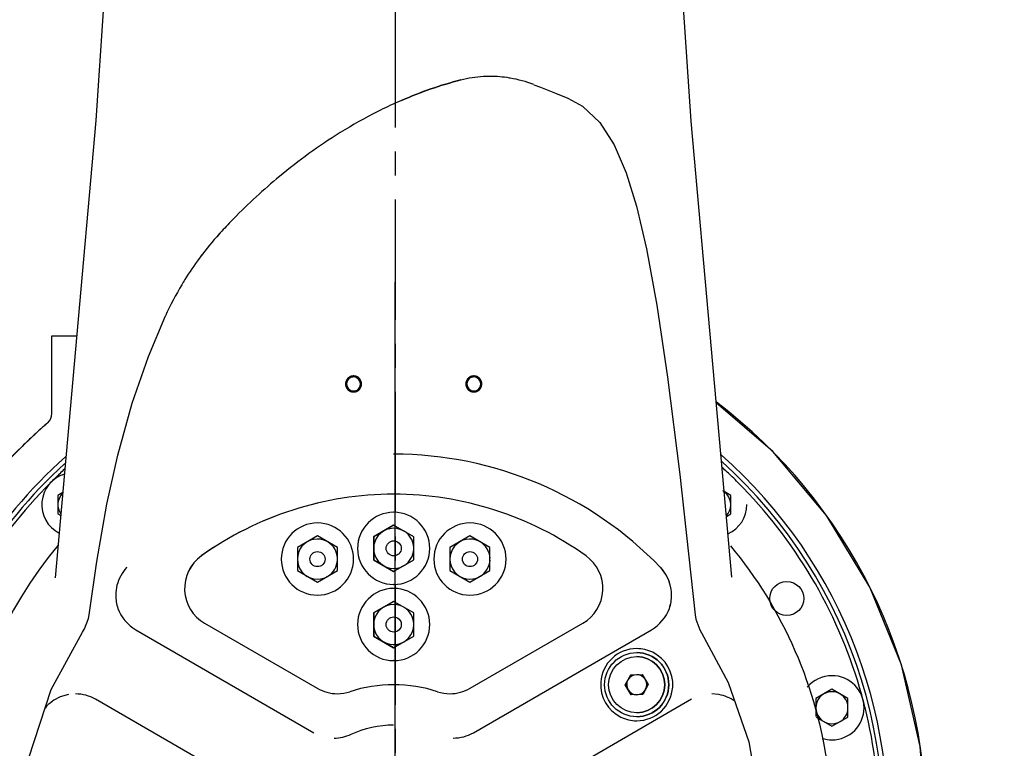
# Model space of a CAD drawing. Header units: millimetres. Extents: x 4086 to 10416, y 123 to 1549.
# Tile 104 of 256: x 7012 to 7074, y 762 to 808. Entities that reach past the tile are written whole.
import ezdxf

# ---------------------------------------------------------------- set-up
doc = ezdxf.new("R2010")
doc.units = ezdxf.units.MM
doc.linetypes.add('CENTER', pattern=[0.6, 0.375, -0.075, 0.075, -0.075])
for name, color, linetype in [('中心线', 7, 'Continuous'), ('外形图', 7, 'Continuous'), ('尺寸标注', 7, 'Continuous')]:
    doc.layers.add(name, color=color, linetype=linetype)
doc.styles.add('思源黑', font='SourceHanSansCN-Normal.ttf')
doc.dimstyles.new('尺寸标注_1_4比例中六', dxfattribs={"dimtxt": 10, "dimasz": 8, "dimexe": 2, "dimexo": 1.5, "dimgap": 1, "dimtad": 1, "dimdec": 1, "dimlfac": 4, "dimdsep": 46, "dimtxsty": '思源黑', "dimcen": 0.09, "dimadec": 0, "dimazin": 0, "dimtp": 0.01, "dimtm": 0.01, "dimtfac": 1, "dimtdec": 1, "dimtofl": 0, "dimtmove": 0, "dimatfit": 3, "dimfxl": 1, "dimtolj": 1, "dimarcsym": 0})

# ---------------------------------------------------------------- blocks, each defined once
blk = doc.blocks.new('*D638')
at = {"layer": 'Defpoints', "color": 0}
for p in [(7256.283, 979.882), (6993.033, 633.257), (6993.033, 567.419)]:
    blk.add_point(p, dxfattribs=at)
at = {"layer": '尺寸标注', "color": 0, "lineweight": -2}
for p, q in [((7256.283, 978.382), (7256.283, 565.419)), ((6993.033, 631.757), (6993.033, 565.419)), ((7248.283, 567.419), (7001.033, 567.419))]:
    blk.add_line(p, q, dxfattribs=at)
at = {"layer": '尺寸标注', "color": 0}
for points in [[(7001.033, 568.752), (7001.033, 566.085), (6993.033, 567.419)], [(7248.283, 566.085), (7248.283, 568.752), (7256.283, 567.419)]]:
    blk.add_solid(points, dxfattribs=at)
at = {"layer": '尺寸标注', "color": 0, "insert": (7124.658, 573.603), "char_height": 10, "attachment_point": 5, "style": '思源黑'}
blk.add_mtext('\\A1;1053', dxfattribs=at)
blk = doc.blocks.new('*D642')
at = {"layer": 'Defpoints', "color": 0}
for p in [(7068.772, 1016.257), (6856.27, 632.507), (6943.654, 632.507)]:
    blk.add_point(p, dxfattribs=at)
at = {"layer": '尺寸标注', "color": 0, "lineweight": -2}
for p, q in [((7067.272, 1016.257), (6854.27, 1016.257)), ((6856.27, 1008.257), (6856.27, 640.507)), ((6942.154, 632.507), (6854.27, 632.507))]:
    blk.add_line(p, q, dxfattribs=at)
at = {"layer": '尺寸标注', "color": 0}
for points in [[(6857.603, 1008.257), (6854.936, 1008.257), (6856.27, 1016.257)], [(6854.936, 640.507), (6857.603, 640.507), (6856.27, 632.507)]]:
    blk.add_solid(points, dxfattribs=at)
at = {"layer": '尺寸标注', "color": 0, "insert": (6850.085, 824.382), "char_height": 10, "attachment_point": 5, "rotation": 90, "style": '思源黑'}
blk.add_mtext('\\A1;1535', dxfattribs=at)

msp = doc.modelspace()

# ---------------------------------------------------------------- linework, layer by layer
at = {"layer": '中心线', "linetype": 'CENTER', "ltscale": 20}
msp.add_line((7035.501, 952.507), (7035.562, 757.501), dxfattribs=at)
at = {"layer": '外形图', "color": 7, "linetype": 'Continuous'}
for p, q in [((7039.653, 803.96), (7039.652, 803.96)), ((7016.892, 801.445), (7014.356, 772.911)), ((7024.741, 794.53), (7024.742, 794.53)), ((7021.235, 789.253), (7021.235, 789.253)), ((7014.158, 783.159), (7014.158, 788.007)), ((7014.159, 788.007), (7015.698, 788.007)), ((7013.898, 782.591), (7013.898, 782.591)), ((7012.293, 781.112), (7008.564, 777.341)), ((7012.293, 781.112), (7012.256, 781.075)), ((7017.579, 777.521), (7018.257, 780.569)), ((7014.829, 778.237), (7014.523, 778.06)), ((7014.523, 778.06), (7014.523, 776.906)), ((7014.523, 778.06), (7014.526, 778.06)), ((7014.829, 778.235), (7014.526, 778.06)), ((7014.526, 778.06), (7014.526, 776.906)), ((7056.475, 778.06), (7056.072, 778.293)), ((7056.475, 776.906), (7056.475, 778.06)), ((7014.523, 776.906), (7014.702, 776.803)), ((7014.523, 776.906), (7014.526, 776.906)), ((7014.526, 776.906), (7014.702, 776.804)), ((7035.467, 777.007), (7035.462, 777.007)), ((7056.21, 776.753), (7056.475, 776.906)), ((7030.712, 776.339), (7030.707, 776.339)), ((7035.462, 776.201), (7034.212, 775.479)), ((7035.463, 776.199), (7034.216, 775.479)), ((7036.712, 775.479), (7035.462, 776.201)), ((7040.221, 776.339), (7040.216, 776.339)), ((7030.707, 775.532), (7029.457, 774.811)), ((7030.708, 775.53), (7029.461, 774.811)), ((7031.957, 774.811), (7030.707, 775.532)), ((7034.212, 775.479), (7034.212, 774.035)), ((7034.212, 775.479), (7034.216, 775.479)), ((7034.216, 775.479), (7034.216, 774.035)), ((7036.712, 774.035), (7036.712, 775.479)), ((7040.216, 775.532), (7038.966, 774.811)), ((7040.217, 775.53), (7038.971, 774.811)), ((7041.466, 774.811), (7040.216, 775.532)), ((7029.457, 774.811), (7029.457, 773.367)), ((7029.457, 774.811), (7029.461, 774.811)), ((7029.461, 774.811), (7029.461, 773.367)), ((7031.957, 773.367), (7031.957, 774.811)), ((7038.966, 774.811), (7038.966, 773.367)), ((7038.966, 774.811), (7038.971, 774.811)), ((7038.971, 774.811), (7038.971, 773.367)), ((7041.466, 773.367), (7041.466, 774.811)), ((7018.813, 773.556), (7018.836, 773.58)), ((7034.212, 774.035), (7035.462, 773.314)), ((7034.212, 774.035), (7034.216, 774.035)), ((7034.216, 774.035), (7035.463, 773.316)), ((7035.462, 773.314), (7036.712, 774.035)), ((7052.089, 773.58), (7052.111, 773.556)), ((7029.457, 773.367), (7030.707, 772.646)), ((7029.457, 773.367), (7029.461, 773.367)), ((7029.461, 773.367), (7030.708, 772.647)), ((7030.707, 772.646), (7031.957, 773.367)), ((7038.966, 773.367), (7040.216, 772.646)), ((7038.966, 773.367), (7038.971, 773.367)), ((7038.971, 773.367), (7040.217, 772.647)), ((7040.216, 772.646), (7041.466, 773.367)), ((7056.549, 772.952), (7056.549, 772.952)), ((7035.467, 772.507), (7035.462, 772.507)), ((7030.712, 771.839), (7030.707, 771.839)), ((7035.467, 772.257), (7035.462, 772.257)), ((7040.221, 771.839), (7040.216, 771.839)), ((7035.462, 771.451), (7034.212, 770.729)), ((7035.463, 771.449), (7034.216, 770.729)), ((7036.712, 770.729), (7035.462, 771.451)), ((7016.472, 770.608), (7016.472, 770.608)), ((7034.212, 770.729), (7034.212, 769.285)), ((7034.212, 770.729), (7034.216, 770.729)), ((7034.216, 770.729), (7034.216, 769.285)), ((7036.712, 769.285), (7036.712, 770.729)), ((7023.675, 770.088), (7030.703, 766.03)), ((7040.226, 766.03), (7047.254, 770.088)), ((7014.106, 765.947), (7016.063, 769.528)), ((7016.064, 769.528), (7016.191, 769.74)), ((7019.383, 769.677), (7030.494, 763.263)), ((7034.212, 769.285), (7035.462, 768.564)), ((7034.212, 769.285), (7034.216, 769.285)), ((7034.216, 769.285), (7035.463, 768.566)), ((7035.462, 768.564), (7036.712, 769.285)), ((7040.431, 763.263), (7051.541, 769.677)), ((7035.467, 767.757), (7035.462, 767.757)), ((7049.894, 766.242), (7050.242, 766.874)), ((7050.243, 766.874), (7049.896, 766.242)), ((7050.242, 766.874), (7050.963, 766.89)), ((7050.963, 766.89), (7051.337, 766.272)), ((7062.791, 766.819), (7062.787, 766.819)), ((7049.894, 766.242), (7049.896, 766.242)), ((7050.268, 765.625), (7049.894, 766.242)), ((7049.896, 766.242), (7050.269, 765.625)), ((7051.337, 766.272), (7050.99, 765.64)), ((7015.185, 765.641), (7014.966, 765.591)), ((7050.99, 765.64), (7050.268, 765.625)), ((7055.74, 765.641), (7055.291, 765.682)), ((7062.786, 765.973), (7061.786, 765.396)), ((7062.787, 765.972), (7061.789, 765.396)), ((7063.786, 765.396), (7062.786, 765.973)), ((7027.994, 758.932), (7016.883, 765.347)), ((7054.041, 765.347), (7042.931, 758.932)), ((7061.786, 765.396), (7061.789, 765.396)), ((7061.786, 765.396), (7061.786, 764.275)), ((7061.789, 765.396), (7061.789, 764.819)), ((7063.786, 764.241), (7063.786, 765.396)), ((7064.853, 764.834), (7064.843, 764.871)), ((7061.798, 764.236), (7062.787, 763.665)), ((7061.798, 764.235), (7062.786, 763.664)), ((7062.786, 763.664), (7063.786, 764.241)), ((7062.791, 762.819), (7062.787, 762.819))]:
    msp.add_line(p, q, dxfattribs=at)
at = {"layer": '外形图', "color": 7}
msp.add_line((7035.562, 723.656), (7035.562, 791.347), dxfattribs=at)
at = {"layer": '外形图', "color": 7, "linetype": 'Continuous'}
for points in [[(7019.185, 941.571), (7020.015, 914.505), (7020.298, 886.388), (7019.918, 858.28), (7018.804, 830.051), (7016.892, 801.445)], [(7056.549, 772.952), (7054.01, 801.388), (7052.088, 830.082), (7050.977, 858.317), (7050.605, 886.39), (7050.901, 914.511)], [(7044.207, 803.666), (7044.609, 803.51), (7045.561, 803.137), (7046.321, 802.83)], [(7046.321, 802.83), (7047.242, 802.331), (7048.313, 801.314), (7049.207, 799.919), (7049.953, 798.181), (7050.597, 796.101), (7051.22, 793.442), (7051.864, 789.92), (7052.532, 785.431), (7053.297, 779.365), (7054.269, 770.606)], [(7018.257, 780.568), (7019.153, 783.8), (7020.171, 786.726), (7021.235, 789.253)], [(7068.658, 757.507), (7068.293, 762.413), (7067.116, 767.497), (7065.154, 772.334), (7062.458, 776.803), (7059.093, 780.792), (7055.578, 783.828)], [(7016.472, 770.607), (7016.952, 773.944), (7017.579, 777.521)], [(7016.191, 769.74), (7016.433, 770.391), (7016.472, 770.608)], [(7054.269, 770.606), (7054.31, 770.349), (7054.549, 769.684), (7054.662, 769.489)], [(7054.662, 769.489), (7056.324, 766.403), (7057.616, 762.69), (7058.267, 758.822), (7058.26, 754.887), (7057.589, 751.013), (7056.446, 747.703)], [(7042.311, 734.973), (7038.39, 734.108), (7033.952, 733.959), (7029.544, 734.662), (7025.341, 736.196), (7021.505, 738.503), (7018.197, 741.482), (7015.541, 745.001), (7013.629, 748.908), (7012.505, 753.062), (7012.193, 757.36), (7012.719, 761.697), (7014.106, 765.947)]]:
    msp.add_lwpolyline(points, dxfattribs=at)
for centre, radius in [((7035.467, 774.757), 0.471), ((7030.712, 774.089), 0.471), ((7040.221, 774.089), 0.471), ((7059.969, 771.632), 1.062), ((7035.467, 770.007), 0.471), ((7050.617, 766.257), 2), ((7050.616, 766.257), 1.75)]:
    msp.add_circle(centre, radius, dxfattribs=at)
for centre, radius, start, end in [((7041.471, 796.666), 7.517, 93.10579, 104.00768), ((7041.472, 796.664), 7.519, 93.11413, 104.0056), ((7041.471, 796.643), 7.541, 90.01324, 93.09319), ((7041.47, 796.676), 7.507, 90.00168, 93.10228), ((7041.469, 796.677), 7.506, 80.69842, 89.99739), ((7041.47, 796.671), 7.512, 80.7133, 89.99827), ((7041.457, 796.609), 7.575, 80.38825, 80.69716), ((7041.463, 796.648), 7.535, 68.72771, 80.37799), ((7047.232, 776.746), 28.288, 113.93066, 116.80276), ((7047.229, 776.749), 28.285, 113.93089, 116.80116), ((7046.77, 777.768), 27.168, 113.47471, 113.91708), ((7046.769, 777.772), 27.164, 113.47652, 113.91671), ((7048.362, 774.546), 30.762, 116.83281, 121.84402), ((7048.36, 774.547), 30.761, 116.83127, 121.84288), ((7049.689, 772.385), 33.299, 121.82279, 125.8677), ((7049.69, 772.385), 33.299, 121.82409, 125.8694), ((7050.778, 770.873), 35.162, 125.86194, 129.63501), ((7050.778, 770.874), 35.161, 125.86349, 129.63613), ((7051.987, 769.431), 37.043, 129.65203, 135.64838), ((7051.979, 769.437), 37.034, 129.65014, 135.64615), ((7052.853, 768.562), 38.27, 135.62258, 137.27023), ((7052.82, 768.595), 38.223, 135.62491, 137.27195), ((7039.423, 780.969), 19.986, 137.27248, 142.61642), ((7039.421, 780.97), 19.985, 137.27136, 142.61343), ((7039.419, 780.974), 19.98, 143.56974, 148.16321), ((7039.415, 780.975), 19.977, 143.56603, 148.15272), ((7039.44, 780.955), 20.009, 142.61464, 143.56374), ((7039.407, 780.982), 19.965, 142.61735, 143.56799), ((7039.396, 780.988), 19.953, 148.16345, 149.2342), ((7039.436, 780.965), 19.999, 149.23676, 155.51902), ((7032.96, 785.007), 0.438, 0.00556, 89.99436), ((7040.46, 785.007), 0.438, 0.00556, 89.99436), ((7032.96, 785.007), 0.438, 180.00556, 269.99436), ((7040.46, 785.007), 0.438, 180.00556, 269.99436), ((7035.533, 757.507), 33.125, 0.00015, 52.74134), ((7035.535, 757.506), 33.127, 130.77861, 134.55387), ((7035.516, 757.526), 33.1, 130.77516, 132.75401), ((7035.51, 757.532), 33.092, 132.75478, 134.55613), ((7152.168, 639.1), 199.329, 134.58039, 136.02252), ((7035.509, 757.507), 30.789, 131.77921, 164.98775), ((7035.462, 757.507), 23.125, 44.0301, 89.9999), ((7035.509, 757.507), 30.789, 352.74163, 48.55872), ((7035.504, 757.507), 30.5, 132.34247, 164.99996), ((7035.482, 757.53), 30.219, 132.82869, 134.3726), ((7035.504, 757.507), 30.5, 285.00437, 47.99484), ((7035.515, 757.52), 30.233, 45.84684, 47.5019), ((7015.524, 777.483), 2, 107.25037, 242.63439), ((7035.502, 757.509), 30.247, 134.37284, 135.95852), ((7035.491, 757.495), 30.267, 44.00676, 45.84684), ((7035.503, 757.507), 30.25, 135.95728, 164.41463), ((7035.503, 757.507), 30.25, 15.57739, 44.0071), ((7015.526, 777.483), 1, 134.61273, 215.30564), ((7035.464, 757.508), 20.624, 89.99945, 125.55694), ((7035.467, 757.507), 20.625, 90.00011, 125.5566), ((7035.465, 757.508), 20.624, 54.44306, 90.00055), ((7055.476, 777.482), 1.002, 53.36585, 58.99238), ((7055.477, 777.483), 1, 2.00469, 53.3624), ((7055.477, 777.483), 1, 316.76548, 357.99481), ((7055.479, 777.483), 2, 294.45469, 0.00002), ((7035.462, 774.757), 2.25, 90.00002, 269.99998), ((7035.467, 774.757), 2.25, 270.00019, 89.99981), ((7030.707, 774.089), 2.25, 90.00002, 269.99998), ((7030.712, 774.089), 2.25, 270.00019, 89.99981), ((7035.466, 774.757), 1.25, 61.36327, 298.63673), ((7040.216, 774.089), 2.25, 90.00002, 269.99998), ((7040.221, 774.089), 2.25, 270.00019, 89.99981), ((7035.466, 774.757), 1.25, 2.7292, 58.63659), ((7035.473, 757.507), 27.25, 140.20263, 270), ((7030.711, 774.089), 1.25, 61.36327, 298.63673), ((7030.711, 774.089), 1.25, 2.7292, 58.63659), ((7040.221, 774.089), 1.25, 61.36327, 298.63673), ((7040.221, 774.089), 1.25, 2.7292, 58.63659), ((7024.925, 772.253), 2.5, 125.55673, 239.99992), ((7024.928, 772.253), 2.5, 125.56919, 239.98747), ((7035.466, 774.757), 1.25, 301.36341, 357.2708), ((7046.004, 772.253), 2.5, 300.00008, 54.44327), ((7030.711, 774.089), 1.25, 301.36341, 357.2708), ((7040.221, 774.089), 1.25, 301.36341, 357.2708), ((7020.646, 771.841), 2.512, 165.61034, 179.96424), ((7050.281, 771.841), 2.51, 0.0253, 10.65702), ((7020.651, 771.845), 2.518, 180.06776, 199.21376), ((7035.462, 770.007), 2.25, 90.00002, 269.99998), ((7035.467, 770.007), 2.25, 270.00019, 89.99981), ((7050.274, 771.845), 2.518, 340.78619, 359.93224), ((7050.276, 771.844), 2.515, 340.78626, 359.95028), ((7035.466, 770.007), 1.25, 61.36327, 298.63673), ((7035.466, 770.007), 1.25, 2.7292, 58.63659), ((7035.466, 770.007), 1.25, 301.36341, 357.2708), ((7050.617, 766.256), 2.251, 90.02208, 176.21953), ((7050.617, 766.257), 1.75, 270.00012, 89.99988), ((7050.618, 766.257), 2, 270.00001, 89.99998), ((7050.616, 766.257), 2.25, 356.251, 63.74893), ((7050.617, 766.257), 0.625, 91.21158, 211.21109), ((7050.617, 766.257), 0.625, 32.81975, 90.03159), ((7062.787, 764.819), 2, 89.99999, 140.16928), ((7062.791, 764.819), 2, 270.00019, 89.99981), ((7035.473, 757.453), 8.805, 90.05781, 108.13366), ((7035.456, 757.453), 8.805, 71.86634, 89.94219), ((7050.616, 766.257), 2.25, 176.251, 243.74893), ((7050.617, 766.257), 0.625, 332.81762, 29.64388), ((7015.636, 763.174), 2.508, 105.48679, 112.54271), ((7031.95, 768.212), 2.517, 270.06311, 288.12991), ((7038.979, 768.212), 2.517, 251.87009, 269.93689), ((7038.981, 768.212), 2.517, 251.87009, 269.93689), ((7050.618, 766.257), 0.625, 211.21984, 270.03217), ((7050.617, 766.256), 2.249, 269.97538, 356.28521), ((7050.617, 766.257), 0.625, 271.21155, 329.60503), ((7062.789, 764.819), 1, 61.00231, 298.99769), ((7062.789, 764.819), 1, 2.00491, 58.99774), ((7035.507, 757.509), 30.246, 14.08921, 15.57643), ((7062.789, 764.819), 1, 301.00226, 357.99509), ((7035.504, 757.507), 30.249, 345.98553, 14.0174), ((7062.788, 764.831), 2.012, 252.51434, 269.94847)]:
    msp.add_arc(centre, radius, start, end, dxfattribs=at)
for points in [[(7039.652, 803.96), (7038.385, 803.644), (7037.145, 803.207), (7035.948, 802.687)], [(7035.948, 802.687), (7037.146, 803.207), (7038.386, 803.643), (7039.653, 803.96)], [(7032.741, 785.386), (7032.615, 785.313), (7032.523, 785.153), (7032.523, 785.007)], [(7032.96, 785.445), (7032.885, 785.445), (7032.807, 785.424), (7032.741, 785.386)], [(7040.241, 785.386), (7040.115, 785.313), (7040.023, 785.153), (7040.023, 785.007)], [(7040.46, 785.445), (7040.385, 785.445), (7040.307, 785.424), (7040.241, 785.386)], [(7032.96, 784.57), (7033.036, 784.57), (7033.114, 784.591), (7033.179, 784.628)], [(7033.179, 784.628), (7033.305, 784.701), (7033.398, 784.861), (7033.398, 785.007)], [(7040.46, 784.57), (7040.536, 784.57), (7040.614, 784.591), (7040.679, 784.628)], [(7040.679, 784.628), (7040.805, 784.701), (7040.898, 784.861), (7040.898, 785.007)], [(7013.898, 782.591), (7014.056, 782.727), (7014.158, 782.95), (7014.158, 783.159)], [(7018.813, 773.556), (7018.529, 773.254), (7018.316, 772.867), (7018.212, 772.465)], [(7052.712, 772.465), (7052.609, 772.867), (7052.396, 773.254), (7052.111, 773.556)], [(7052.748, 772.305), (7052.661, 772.765), (7052.432, 773.215), (7052.111, 773.556)], [(7018.274, 771.017), (7018.465, 770.469), (7018.881, 769.967), (7019.383, 769.677)], [(7051.541, 769.677), (7052.043, 769.967), (7052.46, 770.469), (7052.651, 771.017)], [(7051.611, 768.275), (7051.305, 768.426), (7050.956, 768.507), (7050.616, 768.507)], [(7016.883, 765.347), (7016.51, 765.563), (7016.065, 765.682), (7015.633, 765.682)], [(7030.703, 766.03), (7031.076, 765.814), (7031.521, 765.695), (7031.953, 765.695)], [(7038.976, 765.695), (7039.408, 765.695), (7039.853, 765.814), (7040.226, 766.03)], [(7056.736, 765.222), (7056.442, 765.43), (7056.095, 765.577), (7055.74, 765.641)], [(7014.674, 765.491), (7014.314, 765.341), (7013.981, 765.098), (7013.728, 764.801)], [(7032.806, 763.165), (7033.627, 763.55), (7034.555, 763.757), (7035.462, 763.757)], [(7049.62, 764.239), (7049.926, 764.088), (7050.275, 764.007), (7050.616, 764.007)], [(7031.744, 762.928), (7032.107, 762.928), (7032.478, 763.01), (7032.806, 763.165)], [(7039.181, 762.928), (7039.612, 762.928), (7040.057, 763.047), (7040.431, 763.263)]]:
    msp.add_open_spline(points, degree=3, dxfattribs=at)
for points, knots in [([(7032.96, 785.507), (7032.952, 785.506), (7032.936, 785.505), (7032.916, 785.503), (7032.9, 785.501), (7032.889, 785.5), (7032.881, 785.499), (7032.875, 785.499), (7032.87, 785.498), (7032.867, 785.498), (7032.865, 785.498), (7032.863, 785.498), (7032.862, 785.497), (7032.86, 785.497), (7032.856, 785.496), (7032.851, 785.494), (7032.846, 785.492), (7032.838, 785.49), (7032.828, 785.487), (7032.816, 785.484), (7032.805, 785.48), (7032.795, 785.477), (7032.787, 785.475), (7032.781, 785.473), (7032.776, 785.471), (7032.773, 785.47), (7032.771, 785.47), (7032.77, 785.47), (7032.768, 785.469), (7032.767, 785.468), (7032.763, 785.466), (7032.759, 785.464), (7032.754, 785.461), (7032.746, 785.457), (7032.737, 785.452), (7032.727, 785.447), (7032.716, 785.441), (7032.707, 785.436), (7032.7, 785.432), (7032.694, 785.429), (7032.69, 785.427), (7032.687, 785.425), (7032.685, 785.424), (7032.683, 785.424), (7032.682, 785.423), (7032.681, 785.421), (7032.678, 785.419), (7032.674, 785.416), (7032.669, 785.412), (7032.663, 785.407), (7032.655, 785.4), (7032.645, 785.392), (7032.635, 785.384), (7032.627, 785.378), (7032.621, 785.373), (7032.616, 785.369), (7032.612, 785.365), (7032.609, 785.363), (7032.608, 785.362), (7032.607, 785.361), (7032.606, 785.36), (7032.604, 785.358), (7032.602, 785.355), (7032.599, 785.351), (7032.595, 785.347), (7032.59, 785.34), (7032.583, 785.332), (7032.576, 785.323), (7032.568, 785.314), (7032.561, 785.306), (7032.556, 785.299), (7032.552, 785.295), (7032.549, 785.291), (7032.547, 785.288), (7032.546, 785.286), (7032.545, 785.285), (7032.544, 785.284), (7032.543, 785.282), (7032.541, 785.279), (7032.539, 785.275), (7032.536, 785.269), (7032.532, 785.262), (7032.527, 785.253), (7032.522, 785.242), (7032.516, 785.232), (7032.511, 785.223), (7032.507, 785.215), (7032.504, 785.21), (7032.502, 785.206), (7032.5, 785.202), (7032.499, 785.201), (7032.499, 785.199), (7032.498, 785.198), (7032.498, 785.196), (7032.497, 785.192), (7032.495, 785.188), (7032.493, 785.182), (7032.491, 785.174), (7032.488, 785.164), (7032.484, 785.153), (7032.481, 785.141), (7032.478, 785.131), (7032.475, 785.123), (7032.474, 785.118), (7032.472, 785.113), (7032.471, 785.109), (7032.471, 785.107), (7032.47, 785.106), (7032.47, 785.104), (7032.47, 785.102), (7032.469, 785.099), (7032.469, 785.094), (7032.468, 785.087), (7032.467, 785.079), (7032.466, 785.069), (7032.465, 785.057), (7032.464, 785.044), (7032.463, 785.034), (7032.462, 785.026), (7032.461, 785.02), (7032.461, 785.014), (7032.461, 785.011), (7032.46, 785.009), (7032.46, 785.007), (7032.46, 785.006), (7032.461, 785.004), (7032.461, 785), (7032.461, 784.995), (7032.462, 784.989), (7032.463, 784.981), (7032.464, 784.971), (7032.465, 784.959), (7032.466, 784.946), (7032.467, 784.936), (7032.468, 784.928), (7032.469, 784.922), (7032.469, 784.917), (7032.469, 784.914), (7032.47, 784.912), (7032.47, 784.91), (7032.47, 784.909), (7032.471, 784.907), (7032.472, 784.903), (7032.473, 784.898), (7032.475, 784.893), (7032.477, 784.885), (7032.48, 784.875), (7032.484, 784.863), (7032.487, 784.852), (7032.49, 784.842), (7032.493, 784.834), (7032.494, 784.828), (7032.496, 784.823), (7032.497, 784.82), (7032.498, 784.818), (7032.498, 784.817), (7032.499, 784.815), (7032.5, 784.813), (7032.501, 784.81), (7032.504, 784.806), (7032.507, 784.8), (7032.51, 784.793), (7032.515, 784.784), (7032.521, 784.774), (7032.527, 784.763), (7032.531, 784.754), (7032.535, 784.747), (7032.538, 784.741), (7032.54, 784.737), (7032.542, 784.734), (7032.543, 784.732), (7032.544, 784.73), (7032.545, 784.729), (7032.546, 784.728), (7032.548, 784.725), (7032.552, 784.721), (7032.556, 784.716), (7032.561, 784.71), (7032.567, 784.702), (7032.575, 784.692), (7032.583, 784.682), (7032.59, 784.674), (7032.595, 784.668), (7032.599, 784.663), (7032.602, 784.659), (7032.604, 784.656), (7032.606, 784.655), (7032.607, 784.654), (7032.608, 784.653), (7032.609, 784.651), (7032.612, 784.649), (7032.616, 784.646), (7032.621, 784.642), (7032.627, 784.637), (7032.635, 784.63), (7032.644, 784.623), (7032.654, 784.615), (7032.662, 784.608), (7032.668, 784.603), (7032.673, 784.599), (7032.677, 784.596), (7032.679, 784.594), (7032.681, 784.593), (7032.682, 784.592), (7032.683, 784.591), (7032.685, 784.59), (7032.688, 784.588), (7032.693, 784.586), (7032.698, 784.583), (7032.705, 784.579), (7032.714, 784.574), (7032.725, 784.569), (7032.736, 784.563), (7032.745, 784.558), (7032.752, 784.554), (7032.757, 784.551), (7032.762, 784.549), (7032.765, 784.547), (7032.767, 784.546), (7032.768, 784.545), (7032.77, 784.545), (7032.771, 784.544), (7032.775, 784.543), (7032.78, 784.542), (7032.786, 784.54), (7032.793, 784.538), (7032.803, 784.535), (7032.815, 784.531), (7032.826, 784.528), (7032.836, 784.525), (7032.844, 784.522), (7032.85, 784.521), (7032.855, 784.519), (7032.858, 784.518), (7032.86, 784.517), (7032.861, 784.517), (7032.863, 784.517), (7032.865, 784.517), (7032.869, 784.516), (7032.874, 784.516), (7032.88, 784.515), (7032.888, 784.514), (7032.898, 784.513), (7032.915, 784.512), (7032.935, 784.51), (7032.952, 784.508), (7032.96, 784.507)], [0, 0, 0, 0, 1004.935421, 2009.870842, 2512.338552, 3014.806263, 3266.040118, 3517.273973, 3768.507829, 3894.124756, 3956.93322, 4019.741684, 4082.550148, 4145.358611, 4270.975539, 4522.209394, 4773.44325, 5024.677105, 5527.144815, 6029.612526, 6532.080236, 7034.547947, 7285.781802, 7537.015657, 7788.249512, 7913.86644, 7976.674904, 8039.483368, 8102.291831, 8165.100295, 8290.717223, 8541.951078, 8793.184933, 9044.418789, 9546.886499, 10049.354209, 10551.82192, 11054.28963, 11305.523486, 11556.757341, 11807.991196, 11933.608124, 11996.416588, 12059.225051, 12122.033515, 12184.841979, 12310.458907, 12561.692762, 12812.926617, 13064.160472, 13566.628183, 14069.095893, 14571.563604, 15074.031314, 15325.265169, 15576.499025, 15827.73288, 15953.349808, 16016.158271, 16078.966735, 16141.775199, 16204.583663, 16330.20059, 16581.434446, 16832.668301, 17083.902156, 17586.369867, 18088.837577, 18591.305288, 19093.772998, 19345.006853, 19596.240709, 19847.474564, 19973.091491, 20035.899955, 20098.708419, 20161.516883, 20224.325347, 20349.942274, 20601.176129, 20852.409985, 21103.64384, 21606.11155, 22108.579261, 22611.046971, 23113.514682, 23364.748537, 23615.982392, 23867.216248, 23992.833175, 24055.641639, 24118.450103, 24181.258567, 24244.06703, 24369.683958, 24620.917813, 24872.151669, 25123.385524, 25625.853234, 26128.320945, 26630.788655, 27133.256366, 27384.490221, 27635.724076, 27886.957931, 28012.574859, 28075.383323, 28138.191787, 28201.00025, 28263.808714, 28389.425642, 28640.659497, 28891.893352, 29143.127208, 29645.594918, 30148.062628, 30650.530339, 31152.998049, 31404.231905, 31655.46576, 31906.699615, 32032.316543, 32095.125007, 32157.93347, 32220.741934, 32283.550398, 32409.167326, 32660.401181, 32911.635036, 33162.868891, 33665.336602, 34167.804312, 34670.272023, 35172.739733, 35423.973588, 35675.207444, 35926.441299, 36052.058227, 36114.86669, 36177.675154, 36240.483618, 36303.292082, 36428.909009, 36680.142865, 36931.37672, 37182.610575, 37685.078286, 38187.545996, 38690.013707, 39192.481417, 39443.715272, 39694.949128, 39946.182983, 40071.79991, 40134.608374, 40197.416838, 40260.225302, 40323.033766, 40448.650693, 40699.884548, 40951.118404, 41202.352259, 41704.819969, 42207.28768, 42709.75539, 43212.223101, 43463.456956, 43714.690811, 43965.924667, 44091.541594, 44154.350058, 44217.158522, 44279.966986, 44342.775449, 44468.392377, 44719.626232, 44970.860087, 45222.093943, 45724.561653, 46227.029364, 46729.497074, 47231.964785, 47483.19864, 47734.432495, 47985.66635, 48111.283278, 48174.091742, 48236.900206, 48299.708669, 48362.517133, 48488.134061, 48739.367916, 48990.601771, 49241.835627, 49744.303337, 50246.771047, 50749.238758, 51251.706468, 51502.940324, 51754.174179, 52005.408034, 52131.024962, 52193.833426, 52256.641889, 52319.450353, 52382.258817, 52507.875745, 52759.1096, 53010.343455, 53261.57731, 53764.045021, 54266.512731, 54768.980442, 55271.448152, 55522.682007, 55773.915863, 56025.149718, 56150.766646, 56213.575109, 56276.383573, 56339.192037, 56402.000501, 56527.617428, 56778.851284, 57030.085139, 57281.318994, 57783.786705, 58286.254415, 58788.722126, 59291.189836, 59542.423691, 59793.657546, 60044.891402, 60170.508329, 60233.316793, 60296.125257, 60358.933721, 60421.742185, 60547.359112, 60798.592967, 61049.826823, 61301.060678, 61803.528388, 62305.996099, 63310.93152, 64315.866941, 64315.866941, 64315.866941, 64315.866941]), ([(7032.96, 784.507), (7032.968, 784.508), (7032.984, 784.51), (7033.005, 784.512), (7033.021, 784.513), (7033.031, 784.514), (7033.039, 784.515), (7033.045, 784.515), (7033.05, 784.516), (7033.054, 784.516), (7033.056, 784.517), (7033.057, 784.517), (7033.059, 784.517), (7033.061, 784.518), (7033.064, 784.519), (7033.069, 784.52), (7033.075, 784.522), (7033.083, 784.524), (7033.092, 784.527), (7033.104, 784.531), (7033.116, 784.534), (7033.125, 784.537), (7033.133, 784.54), (7033.139, 784.541), (7033.144, 784.543), (7033.147, 784.544), (7033.149, 784.544), (7033.151, 784.545), (7033.152, 784.546), (7033.154, 784.547), (7033.157, 784.548), (7033.162, 784.551), (7033.167, 784.553), (7033.174, 784.557), (7033.183, 784.562), (7033.194, 784.568), (7033.205, 784.574), (7033.214, 784.578), (7033.221, 784.582), (7033.226, 784.585), (7033.231, 784.587), (7033.234, 784.589), (7033.236, 784.59), (7033.237, 784.591), (7033.238, 784.592), (7033.24, 784.593), (7033.242, 784.595), (7033.247, 784.599), (7033.251, 784.602), (7033.258, 784.608), (7033.266, 784.614), (7033.275, 784.622), (7033.285, 784.63), (7033.293, 784.637), (7033.299, 784.642), (7033.304, 784.646), (7033.308, 784.649), (7033.311, 784.651), (7033.313, 784.653), (7033.314, 784.654), (7033.315, 784.655), (7033.316, 784.656), (7033.318, 784.659), (7033.321, 784.663), (7033.325, 784.668), (7033.331, 784.674), (7033.337, 784.682), (7033.345, 784.691), (7033.352, 784.701), (7033.359, 784.709), (7033.364, 784.715), (7033.368, 784.72), (7033.371, 784.724), (7033.373, 784.726), (7033.375, 784.728), (7033.376, 784.729), (7033.376, 784.73), (7033.377, 784.732), (7033.379, 784.735), (7033.381, 784.74), (7033.384, 784.745), (7033.388, 784.752), (7033.393, 784.761), (7033.399, 784.772), (7033.405, 784.783), (7033.409, 784.792), (7033.413, 784.799), (7033.416, 784.804), (7033.418, 784.809), (7033.42, 784.812), (7033.421, 784.814), (7033.422, 784.815), (7033.422, 784.816), (7033.423, 784.818), (7033.424, 784.822), (7033.425, 784.827), (7033.427, 784.833), (7033.43, 784.84), (7033.433, 784.85), (7033.436, 784.862), (7033.44, 784.873), (7033.443, 784.883), (7033.445, 784.891), (7033.447, 784.897), (7033.448, 784.902), (7033.449, 784.905), (7033.45, 784.907), (7033.45, 784.908), (7033.45, 784.91), (7033.451, 784.912), (7033.451, 784.916), (7033.452, 784.921), (7033.452, 784.927), (7033.453, 784.935), (7033.454, 784.945), (7033.455, 784.958), (7033.457, 784.97), (7033.458, 784.98), (7033.458, 784.989), (7033.459, 784.995), (7033.459, 785), (7033.46, 785.004), (7033.46, 785.006), (7033.46, 785.007), (7033.46, 785.009), (7033.46, 785.011), (7033.459, 785.014), (7033.459, 785.019), (7033.458, 785.025), (7033.458, 785.033), (7033.457, 785.044), (7033.455, 785.056), (7033.454, 785.068), (7033.453, 785.078), (7033.452, 785.086), (7033.452, 785.092), (7033.451, 785.097), (7033.451, 785.101), (7033.451, 785.103), (7033.451, 785.104), (7033.45, 785.106), (7033.45, 785.108), (7033.449, 785.111), (7033.447, 785.116), (7033.445, 785.122), (7033.443, 785.13), (7033.44, 785.139), (7033.437, 785.151), (7033.433, 785.163), (7033.43, 785.172), (7033.428, 785.18), (7033.426, 785.186), (7033.425, 785.191), (7033.424, 785.194), (7033.423, 785.196), (7033.423, 785.198), (7033.422, 785.199), (7033.421, 785.201), (7033.419, 785.204), (7033.417, 785.208), (7033.414, 785.214), (7033.41, 785.221), (7033.405, 785.23), (7033.4, 785.241), (7033.394, 785.252), (7033.389, 785.261), (7033.385, 785.268), (7033.382, 785.273), (7033.38, 785.278), (7033.378, 785.281), (7033.377, 785.282), (7033.377, 785.284), (7033.376, 785.285), (7033.374, 785.287), (7033.372, 785.289), (7033.369, 785.293), (7033.365, 785.298), (7033.36, 785.305), (7033.353, 785.313), (7033.345, 785.322), (7033.337, 785.332), (7033.331, 785.34), (7033.326, 785.346), (7033.322, 785.351), (7033.318, 785.355), (7033.316, 785.358), (7033.315, 785.359), (7033.314, 785.361), (7033.313, 785.362), (7033.311, 785.363), (7033.308, 785.365), (7033.304, 785.368), (7033.3, 785.372), (7033.293, 785.377), (7033.285, 785.384), (7033.276, 785.392), (7033.267, 785.399), (7033.259, 785.406), (7033.252, 785.411), (7033.248, 785.415), (7033.244, 785.418), (7033.241, 785.42), (7033.24, 785.422), (7033.238, 785.423), (7033.237, 785.423), (7033.235, 785.424), (7033.232, 785.426), (7033.228, 785.428), (7033.222, 785.431), (7033.215, 785.435), (7033.206, 785.44), (7033.195, 785.446), (7033.185, 785.451), (7033.176, 785.456), (7033.168, 785.46), (7033.163, 785.463), (7033.159, 785.465), (7033.155, 785.467), (7033.154, 785.468), (7033.152, 785.469), (7033.151, 785.469), (7033.149, 785.47), (7033.146, 785.471), (7033.141, 785.472), (7033.135, 785.474), (7033.127, 785.476), (7033.117, 785.479), (7033.106, 785.483), (7033.094, 785.487), (7033.084, 785.49), (7033.077, 785.492), (7033.071, 785.494), (7033.066, 785.495), (7033.062, 785.496), (7033.06, 785.497), (7033.059, 785.497), (7033.057, 785.497), (7033.055, 785.498), (7033.052, 785.498), (7033.047, 785.499), (7033.04, 785.499), (7033.032, 785.5), (7033.022, 785.501), (7033.005, 785.503), (7032.985, 785.505), (7032.968, 785.506), (7032.96, 785.507)], [0, 0, 0, 0, 1038.750534, 2077.501068, 2596.876336, 3116.251603, 3375.939236, 3635.62687, 3895.314503, 4025.15832, 4090.080229, 4155.002137, 4219.924045, 4284.845954, 4414.689771, 4674.377404, 4934.065038, 5193.752671, 5713.127938, 6232.503205, 6751.878473, 7271.25374, 7530.941373, 7790.629007, 8050.31664, 8180.160457, 8245.082366, 8310.004274, 8374.926182, 8439.848091, 8569.691908, 8829.379541, 9089.067175, 9348.754808, 9868.130075, 10387.505342, 10906.88061, 11426.255877, 11685.94351, 11945.631144, 12205.318777, 12335.162594, 12400.084503, 12465.006411, 12529.928319, 12594.850228, 12724.694045, 12984.381678, 13244.069312, 13503.756945, 14023.132212, 14542.507479, 15061.882747, 15581.258014, 15840.945647, 16100.633281, 16360.320914, 16490.164731, 16555.08664, 16620.008548, 16684.930456, 16749.852365, 16879.696182, 17139.383815, 17399.071449, 17658.759082, 18178.134349, 18697.509616, 19216.884884, 19736.260151, 19995.947784, 20255.635418, 20515.323051, 20645.166868, 20710.088777, 20775.010685, 20839.932593, 20904.854502, 21034.698319, 21294.385952, 21554.073586, 21813.761219, 22333.136486, 22852.511753, 23371.887021, 23891.262288, 24150.949921, 24410.637555, 24670.325188, 24800.169005, 24865.090914, 24930.012822, 24994.93473, 25059.856639, 25189.700456, 25449.388089, 25709.075723, 25968.763356, 26488.138623, 27007.51389, 27526.889158, 28046.264425, 28305.952058, 28565.639692, 28825.327325, 28955.171142, 29020.093051, 29085.014959, 29149.936867, 29214.858776, 29344.702593, 29604.390226, 29864.07786, 30123.765493, 30643.14076, 31162.516027, 31681.891295, 32201.266562, 32460.954195, 32720.641829, 32980.329462, 33110.173279, 33175.095188, 33240.017096, 33304.939004, 33369.860913, 33499.70473, 33759.392363, 34019.079997, 34278.76763, 34798.142897, 35317.518164, 35836.893432, 36356.268699, 36615.956332, 36875.643966, 37135.331599, 37265.175416, 37330.097325, 37395.019233, 37459.941141, 37524.86305, 37654.706867, 37914.3945, 38174.082134, 38433.769767, 38953.145034, 39472.520301, 39991.895569, 40511.270836, 40770.958469, 41030.646103, 41290.333736, 41420.177553, 41485.099462, 41550.02137, 41614.943278, 41679.865187, 41809.709004, 42069.396637, 42329.084271, 42588.771904, 43108.147171, 43627.522438, 44146.897706, 44666.272973, 44925.960606, 45185.64824, 45445.335873, 45575.17969, 45640.101599, 45705.023507, 45769.945415, 45834.867324, 45964.711141, 46224.398774, 46484.086408, 46743.774041, 47263.149308, 47782.524575, 48301.899843, 48821.27511, 49080.962743, 49340.650377, 49600.33801, 49730.181827, 49795.103736, 49860.025644, 49924.947552, 49989.869461, 50119.713278, 50379.400911, 50639.088545, 50898.776178, 51418.151445, 51937.526712, 52456.90198, 52976.277247, 53235.96488, 53495.652514, 53755.340147, 53885.183964, 53950.105873, 54015.027781, 54079.949689, 54144.871598, 54274.715415, 54534.403048, 54794.090682, 55053.778315, 55573.153582, 56092.528849, 56611.904117, 57131.279384, 57390.967017, 57650.654651, 57910.342284, 58040.186101, 58105.10801, 58170.029918, 58234.951826, 58299.873735, 58429.717552, 58689.405185, 58949.092819, 59208.780452, 59728.155719, 60247.530986, 60766.906254, 61286.281521, 61545.969154, 61805.656788, 62065.344421, 62195.188238, 62260.110147, 62325.032055, 62389.953963, 62454.875872, 62584.719689, 62844.407322, 63104.094956, 63363.782589, 63883.157856, 64402.533123, 65441.283658, 66480.034192, 66480.034192, 66480.034192, 66480.034192]), ([(7040.46, 785.507), (7040.452, 785.506), (7040.436, 785.505), (7040.416, 785.503), (7040.399, 785.501), (7040.389, 785.5), (7040.381, 785.499), (7040.375, 785.499), (7040.37, 785.498), (7040.367, 785.498), (7040.365, 785.498), (7040.363, 785.498), (7040.362, 785.497), (7040.36, 785.497), (7040.356, 785.496), (7040.351, 785.494), (7040.346, 785.492), (7040.338, 785.49), (7040.328, 785.487), (7040.316, 785.484), (7040.305, 785.48), (7040.295, 785.477), (7040.287, 785.475), (7040.281, 785.473), (7040.276, 785.471), (7040.273, 785.47), (7040.271, 785.47), (7040.27, 785.47), (7040.268, 785.469), (7040.267, 785.468), (7040.263, 785.466), (7040.259, 785.464), (7040.253, 785.461), (7040.246, 785.457), (7040.237, 785.452), (7040.227, 785.447), (7040.216, 785.441), (7040.207, 785.436), (7040.2, 785.432), (7040.194, 785.429), (7040.19, 785.427), (7040.187, 785.425), (7040.185, 785.424), (7040.183, 785.424), (7040.182, 785.423), (7040.181, 785.421), (7040.178, 785.419), (7040.174, 785.416), (7040.169, 785.412), (7040.163, 785.407), (7040.155, 785.4), (7040.145, 785.392), (7040.135, 785.384), (7040.127, 785.378), (7040.121, 785.373), (7040.116, 785.369), (7040.112, 785.365), (7040.109, 785.363), (7040.108, 785.362), (7040.107, 785.361), (7040.106, 785.36), (7040.104, 785.358), (7040.102, 785.355), (7040.099, 785.351), (7040.095, 785.347), (7040.09, 785.34), (7040.083, 785.332), (7040.076, 785.323), (7040.068, 785.314), (7040.061, 785.306), (7040.056, 785.299), (7040.052, 785.295), (7040.049, 785.291), (7040.047, 785.288), (7040.046, 785.286), (7040.045, 785.285), (7040.044, 785.284), (7040.043, 785.282), (7040.041, 785.279), (7040.039, 785.275), (7040.036, 785.269), (7040.032, 785.262), (7040.027, 785.253), (7040.022, 785.242), (7040.016, 785.232), (7040.011, 785.223), (7040.007, 785.215), (7040.004, 785.21), (7040.002, 785.206), (7040, 785.202), (7039.999, 785.201), (7039.999, 785.199), (7039.998, 785.198), (7039.998, 785.196), (7039.997, 785.192), (7039.995, 785.188), (7039.993, 785.182), (7039.991, 785.174), (7039.988, 785.164), (7039.984, 785.153), (7039.981, 785.141), (7039.978, 785.131), (7039.975, 785.123), (7039.974, 785.118), (7039.972, 785.113), (7039.971, 785.109), (7039.971, 785.107), (7039.97, 785.106), (7039.97, 785.104), (7039.97, 785.102), (7039.969, 785.099), (7039.969, 785.094), (7039.968, 785.087), (7039.967, 785.079), (7039.966, 785.069), (7039.965, 785.057), (7039.964, 785.044), (7039.963, 785.034), (7039.962, 785.026), (7039.961, 785.02), (7039.961, 785.014), (7039.961, 785.011), (7039.96, 785.009), (7039.96, 785.007), (7039.96, 785.006), (7039.961, 785.004), (7039.961, 785), (7039.961, 784.995), (7039.962, 784.989), (7039.963, 784.981), (7039.964, 784.971), (7039.965, 784.959), (7039.966, 784.946), (7039.967, 784.936), (7039.968, 784.928), (7039.969, 784.922), (7039.969, 784.917), (7039.969, 784.914), (7039.97, 784.912), (7039.97, 784.91), (7039.97, 784.909), (7039.971, 784.907), (7039.972, 784.903), (7039.973, 784.898), (7039.975, 784.893), (7039.977, 784.885), (7039.98, 784.875), (7039.984, 784.863), (7039.987, 784.852), (7039.99, 784.842), (7039.993, 784.834), (7039.994, 784.828), (7039.996, 784.823), (7039.997, 784.82), (7039.997, 784.818), (7039.998, 784.817), (7039.999, 784.815), (7040, 784.813), (7040.001, 784.81), (7040.004, 784.806), (7040.007, 784.8), (7040.01, 784.793), (7040.015, 784.784), (7040.021, 784.774), (7040.027, 784.763), (7040.031, 784.754), (7040.035, 784.747), (7040.038, 784.741), (7040.04, 784.737), (7040.042, 784.734), (7040.043, 784.732), (7040.044, 784.73), (7040.045, 784.729), (7040.046, 784.728), (7040.048, 784.725), (7040.052, 784.721), (7040.056, 784.716), (7040.061, 784.71), (7040.067, 784.702), (7040.075, 784.692), (7040.083, 784.682), (7040.09, 784.674), (7040.095, 784.668), (7040.099, 784.663), (7040.102, 784.659), (7040.104, 784.656), (7040.106, 784.655), (7040.107, 784.654), (7040.108, 784.653), (7040.109, 784.651), (7040.112, 784.649), (7040.116, 784.646), (7040.121, 784.642), (7040.127, 784.637), (7040.135, 784.63), (7040.144, 784.623), (7040.154, 784.615), (7040.162, 784.608), (7040.168, 784.603), (7040.173, 784.599), (7040.177, 784.596), (7040.179, 784.594), (7040.181, 784.593), (7040.182, 784.592), (7040.183, 784.591), (7040.185, 784.59), (7040.188, 784.588), (7040.193, 784.586), (7040.198, 784.583), (7040.205, 784.579), (7040.214, 784.574), (7040.225, 784.569), (7040.236, 784.563), (7040.245, 784.558), (7040.252, 784.554), (7040.257, 784.551), (7040.262, 784.549), (7040.265, 784.547), (7040.267, 784.546), (7040.268, 784.545), (7040.27, 784.545), (7040.271, 784.544), (7040.275, 784.543), (7040.28, 784.542), (7040.286, 784.54), (7040.293, 784.538), (7040.303, 784.535), (7040.315, 784.531), (7040.326, 784.528), (7040.336, 784.525), (7040.344, 784.522), (7040.35, 784.521), (7040.355, 784.519), (7040.358, 784.518), (7040.36, 784.517), (7040.361, 784.517), (7040.363, 784.517), (7040.365, 784.517), (7040.369, 784.516), (7040.374, 784.516), (7040.38, 784.515), (7040.388, 784.514), (7040.398, 784.513), (7040.415, 784.512), (7040.435, 784.51), (7040.452, 784.508), (7040.46, 784.507)], [0, 0, 0, 0, 1265.207643, 2530.415285, 3163.019106, 3795.622928, 4111.924838, 4428.226749, 4744.52866, 4902.679615, 4981.755093, 5060.83057, 5139.906048, 5218.981526, 5377.132481, 5693.434392, 6009.736302, 6326.038213, 6958.642034, 7591.245855, 8223.849677, 8856.453498, 9172.755409, 9489.057319, 9805.35923, 9963.510185, 10042.585663, 10121.661141, 10200.736618, 10279.812096, 10437.963051, 10754.264962, 11070.566873, 11386.868783, 12019.472605, 12652.076426, 13284.680247, 13917.284068, 14233.585979, 14549.88789, 14866.1898, 15024.340756, 15103.416233, 15182.491711, 15261.567189, 15340.642666, 15498.793622, 15815.095532, 16131.397443, 16447.699354, 17080.303175, 17712.906996, 18345.510817, 18978.114639, 19294.416549, 19610.71846, 19927.020371, 20085.171326, 20164.246804, 20243.322281, 20322.397759, 20401.473237, 20559.624192, 20875.926103, 21192.228013, 21508.529924, 22141.133745, 22773.737566, 23406.341388, 24038.945209, 24355.24712, 24671.54903, 24987.850941, 25146.001896, 25225.077374, 25304.152852, 25383.228329, 25462.303807, 25620.454762, 25936.756673, 26253.058584, 26569.360494, 27201.964316, 27834.568137, 28467.171958, 29099.775779, 29416.07769, 29732.379601, 30048.681511, 30206.832467, 30285.907944, 30364.983422, 30444.0589, 30523.134377, 30681.285333, 30997.587243, 31313.889154, 31630.191065, 32262.794886, 32895.398707, 33528.002528, 34160.60635, 34476.90826, 34793.210171, 35109.512082, 35267.663037, 35346.738515, 35425.813992, 35504.88947, 35583.964948, 35742.115903, 36058.417814, 36374.719724, 36691.021635, 37323.625456, 37956.229277, 38588.833099, 39221.43692, 39537.738831, 39854.040741, 40170.342652, 40328.493607, 40407.569085, 40486.644563, 40565.72004, 40644.795518, 40802.946473, 41119.248384, 41435.550295, 41751.852205, 42384.456026, 43017.059848, 43649.663669, 44282.26749, 44598.569401, 44914.871312, 45231.173222, 45389.324178, 45468.399655, 45547.475133, 45626.550611, 45705.626088, 45863.777044, 46180.078954, 46496.380865, 46812.682776, 47445.286597, 48077.890418, 48710.494239, 49343.098061, 49659.399971, 49975.701882, 50292.003793, 50450.154748, 50529.230226, 50608.305703, 50687.381181, 50766.456659, 50924.607614, 51240.909525, 51557.211435, 51873.513346, 52506.117167, 53138.720988, 53771.32481, 54403.928631, 54720.230542, 55036.532452, 55352.834363, 55510.985318, 55590.060796, 55669.136274, 55748.211751, 55827.287229, 55985.438184, 56301.740095, 56618.042006, 56934.343916, 57566.947737, 58199.551559, 58832.15538, 59464.759201, 59781.061112, 60097.363023, 60413.664933, 60571.815889, 60650.891366, 60729.966844, 60809.042322, 60888.117799, 61046.268755, 61362.570665, 61678.872576, 61995.174486, 62627.778308, 63260.382129, 63892.98595, 64525.589772, 64841.891682, 65158.193593, 65474.495504, 65632.646459, 65711.721937, 65790.797414, 65869.872892, 65948.94837, 66107.099325, 66423.401236, 66739.703146, 67056.005057, 67688.608878, 68321.212699, 68953.816521, 69586.420342, 69902.722253, 70219.024163, 70535.326074, 70693.477029, 70772.552507, 70851.627985, 70930.703462, 71009.77894, 71167.929895, 71484.231806, 71800.533716, 72116.835627, 72749.439448, 73382.04327, 74014.647091, 74647.250912, 74963.552823, 75279.854734, 75596.156644, 75754.3076, 75833.383077, 75912.458555, 75991.534033, 76070.60951, 76228.760466, 76545.062376, 76861.364287, 77177.666197, 77810.270019, 78442.87384, 79708.081483, 80973.289125, 80973.289125, 80973.289125, 80973.289125]), ([(7040.46, 784.507), (7040.468, 784.508), (7040.484, 784.51), (7040.505, 784.512), (7040.521, 784.513), (7040.531, 784.514), (7040.539, 784.515), (7040.545, 784.515), (7040.55, 784.516), (7040.554, 784.516), (7040.556, 784.517), (7040.557, 784.517), (7040.559, 784.517), (7040.561, 784.518), (7040.564, 784.519), (7040.569, 784.52), (7040.575, 784.522), (7040.583, 784.524), (7040.592, 784.527), (7040.604, 784.531), (7040.616, 784.534), (7040.625, 784.537), (7040.633, 784.54), (7040.639, 784.541), (7040.644, 784.543), (7040.647, 784.544), (7040.649, 784.544), (7040.651, 784.545), (7040.652, 784.546), (7040.654, 784.547), (7040.657, 784.548), (7040.661, 784.551), (7040.667, 784.553), (7040.674, 784.557), (7040.683, 784.562), (7040.694, 784.568), (7040.705, 784.574), (7040.714, 784.578), (7040.721, 784.582), (7040.726, 784.585), (7040.731, 784.587), (7040.734, 784.589), (7040.736, 784.59), (7040.737, 784.591), (7040.738, 784.592), (7040.74, 784.593), (7040.742, 784.595), (7040.746, 784.599), (7040.751, 784.602), (7040.758, 784.608), (7040.766, 784.614), (7040.775, 784.622), (7040.785, 784.63), (7040.793, 784.637), (7040.799, 784.642), (7040.804, 784.646), (7040.808, 784.649), (7040.811, 784.651), (7040.813, 784.653), (7040.814, 784.654), (7040.815, 784.655), (7040.816, 784.656), (7040.818, 784.659), (7040.821, 784.663), (7040.825, 784.668), (7040.831, 784.674), (7040.837, 784.682), (7040.845, 784.691), (7040.852, 784.701), (7040.859, 784.709), (7040.864, 784.715), (7040.868, 784.72), (7040.871, 784.724), (7040.873, 784.726), (7040.875, 784.728), (7040.876, 784.729), (7040.876, 784.73), (7040.877, 784.732), (7040.879, 784.735), (7040.881, 784.74), (7040.884, 784.745), (7040.888, 784.752), (7040.893, 784.761), (7040.899, 784.772), (7040.905, 784.783), (7040.909, 784.792), (7040.913, 784.799), (7040.916, 784.804), (7040.918, 784.809), (7040.92, 784.812), (7040.921, 784.814), (7040.922, 784.815), (7040.922, 784.816), (7040.923, 784.818), (7040.924, 784.822), (7040.925, 784.827), (7040.927, 784.833), (7040.93, 784.84), (7040.932, 784.85), (7040.936, 784.862), (7040.94, 784.873), (7040.943, 784.883), (7040.945, 784.891), (7040.947, 784.897), (7040.948, 784.902), (7040.949, 784.905), (7040.95, 784.907), (7040.95, 784.908), (7040.95, 784.91), (7040.951, 784.912), (7040.951, 784.916), (7040.952, 784.921), (7040.952, 784.927), (7040.953, 784.935), (7040.954, 784.945), (7040.955, 784.958), (7040.956, 784.97), (7040.958, 784.98), (7040.958, 784.989), (7040.959, 784.995), (7040.959, 785), (7040.96, 785.004), (7040.96, 785.006), (7040.96, 785.007), (7040.96, 785.009), (7040.96, 785.011), (7040.959, 785.014), (7040.959, 785.019), (7040.958, 785.025), (7040.958, 785.033), (7040.957, 785.044), (7040.955, 785.056), (7040.954, 785.068), (7040.953, 785.078), (7040.952, 785.086), (7040.952, 785.092), (7040.951, 785.097), (7040.951, 785.101), (7040.951, 785.103), (7040.951, 785.104), (7040.95, 785.106), (7040.95, 785.108), (7040.949, 785.111), (7040.947, 785.116), (7040.945, 785.122), (7040.943, 785.13), (7040.94, 785.139), (7040.937, 785.151), (7040.933, 785.163), (7040.93, 785.172), (7040.928, 785.18), (7040.926, 785.186), (7040.925, 785.191), (7040.924, 785.194), (7040.923, 785.196), (7040.923, 785.198), (7040.922, 785.199), (7040.921, 785.201), (7040.919, 785.204), (7040.917, 785.208), (7040.914, 785.214), (7040.91, 785.221), (7040.905, 785.23), (7040.9, 785.241), (7040.894, 785.252), (7040.889, 785.261), (7040.885, 785.268), (7040.882, 785.273), (7040.88, 785.278), (7040.878, 785.281), (7040.877, 785.282), (7040.877, 785.284), (7040.876, 785.285), (7040.874, 785.287), (7040.872, 785.289), (7040.869, 785.293), (7040.865, 785.298), (7040.86, 785.305), (7040.853, 785.313), (7040.845, 785.322), (7040.837, 785.332), (7040.831, 785.34), (7040.826, 785.346), (7040.822, 785.351), (7040.818, 785.355), (7040.816, 785.358), (7040.815, 785.359), (7040.814, 785.361), (7040.813, 785.362), (7040.811, 785.363), (7040.808, 785.365), (7040.804, 785.368), (7040.8, 785.372), (7040.793, 785.377), (7040.785, 785.384), (7040.776, 785.392), (7040.767, 785.399), (7040.759, 785.406), (7040.752, 785.411), (7040.748, 785.415), (7040.744, 785.418), (7040.741, 785.42), (7040.74, 785.422), (7040.738, 785.423), (7040.737, 785.423), (7040.735, 785.424), (7040.732, 785.426), (7040.728, 785.428), (7040.722, 785.431), (7040.715, 785.435), (7040.706, 785.44), (7040.695, 785.446), (7040.685, 785.451), (7040.676, 785.456), (7040.668, 785.46), (7040.663, 785.463), (7040.659, 785.465), (7040.655, 785.467), (7040.654, 785.468), (7040.652, 785.469), (7040.651, 785.469), (7040.649, 785.47), (7040.646, 785.471), (7040.641, 785.472), (7040.635, 785.474), (7040.627, 785.476), (7040.617, 785.479), (7040.606, 785.483), (7040.594, 785.487), (7040.584, 785.49), (7040.577, 785.492), (7040.571, 785.494), (7040.566, 785.495), (7040.562, 785.496), (7040.56, 785.497), (7040.559, 785.497), (7040.557, 785.497), (7040.555, 785.498), (7040.552, 785.498), (7040.547, 785.499), (7040.54, 785.499), (7040.532, 785.5), (7040.522, 785.501), (7040.505, 785.503), (7040.485, 785.505), (7040.468, 785.506), (7040.46, 785.507)], [0, 0, 0, 0, 1299.261885, 2598.523771, 3248.154714, 3897.785656, 4222.601128, 4547.416599, 4872.232071, 5034.639806, 5115.843674, 5197.047542, 5278.25141, 5359.455278, 5521.863013, 5846.678485, 6171.493956, 6496.309427, 7145.94037, 7795.571313, 8445.202256, 9094.833198, 9419.64867, 9744.464141, 10069.279613, 10231.687348, 10312.891216, 10394.095084, 10475.298952, 10556.50282, 10718.910555, 11043.726027, 11368.541498, 11693.356969, 12342.987912, 12992.618855, 13642.249798, 14291.88074, 14616.696212, 14941.511683, 15266.327155, 15428.73489, 15509.938758, 15591.142626, 15672.346494, 15753.550362, 15915.958097, 16240.773569, 16565.58904, 16890.404511, 17540.035454, 18189.666397, 18839.29734, 19488.928282, 19813.743754, 20138.559225, 20463.374697, 20625.782432, 20706.9863, 20788.190168, 20869.394036, 20950.597904, 21113.005639, 21437.821111, 21762.636582, 22087.452053, 22737.082996, 23386.713939, 24036.344882, 24685.975824, 25010.791296, 25335.606767, 25660.422238, 25822.829974, 25904.033842, 25985.23771, 26066.441578, 26147.645446, 26310.053181, 26634.868653, 26959.684124, 27284.499595, 27934.130538, 28583.761481, 29233.392424, 29883.023366, 30207.838838, 30532.654309, 30857.46978, 31019.877516, 31101.081384, 31182.285252, 31263.48912, 31344.692987, 31507.100723, 31831.916195, 32156.731666, 32481.547137, 33131.17808, 33780.809023, 34430.439966, 35080.070908, 35404.88638, 35729.701851, 36054.517322, 36216.925058, 36298.128926, 36379.332794, 36460.536662, 36541.740529, 36704.148265, 37028.963737, 37353.779208, 37678.594679, 38328.225622, 38977.856565, 39627.487508, 40277.11845, 40601.933922, 40926.749393, 41251.564864, 41413.9726, 41495.176468, 41576.380336, 41657.584204, 41738.788071, 41901.195807, 42226.011278, 42550.82675, 42875.642221, 43525.273164, 44174.904107, 44824.535049, 45474.165992, 45798.981464, 46123.796935, 46448.612406, 46611.020142, 46692.22401, 46773.427878, 46854.631746, 46935.835613, 47098.243349, 47423.05882, 47747.874292, 48072.689763, 48722.320706, 49371.951649, 50021.582591, 50671.213534, 50996.029006, 51320.844477, 51645.659948, 51808.067684, 51889.271552, 51970.47542, 52051.679288, 52132.883155, 52295.290891, 52620.106362, 52944.921834, 53269.737305, 53919.368248, 54568.999191, 55218.630133, 55868.261076, 56193.076548, 56517.892019, 56842.70749, 57005.115226, 57086.319094, 57167.522962, 57248.726829, 57329.930697, 57492.338433, 57817.153904, 58141.969376, 58466.784847, 59116.41579, 59766.046733, 60415.677675, 61065.308618, 61390.12409, 61714.939561, 62039.755032, 62202.162768, 62283.366636, 62364.570504, 62445.774371, 62526.978239, 62689.385975, 63014.201446, 63339.016918, 63663.832389, 64313.463332, 64963.094275, 65612.725217, 66262.35616, 66587.171631, 66911.987103, 67236.802574, 67399.21031, 67480.414178, 67561.618046, 67642.821913, 67724.025781, 67886.433517, 68211.248988, 68536.06446, 68860.879931, 69510.510874, 70160.141817, 70809.772759, 71459.403702, 71784.219173, 72109.034645, 72433.850116, 72596.257852, 72677.46172, 72758.665588, 72839.869455, 72921.073323, 73083.481059, 73408.29653, 73733.112002, 74057.927473, 74707.558416, 75357.189359, 76006.820301, 76656.451244, 76981.266715, 77306.082187, 77630.897658, 77793.305394, 77874.509262, 77955.71313, 78036.916997, 78118.120865, 78280.528601, 78605.344072, 78930.159544, 79254.975015, 79904.605958, 80554.236901, 81853.498786, 83152.760671, 83152.760671, 83152.760671, 83152.760671]), ([(7056.455, 774.923), (7058.092, 772.952), (7060.822, 768.52), (7062.888, 761.014), (7062.778, 753.224), (7060.496, 745.776), (7056.226, 739.261), (7050.305, 734.198), (7043.212, 730.99), (7038.058, 730.257), (7035.496, 730.257)], [0, 0, 0, 0, 777.936826, 1555.873913, 2333.812787, 3111.750064, 3889.688405, 4667.625467, 5445.562951, 6223.499938, 6223.499938, 6223.499938, 6223.499938])]:
    msp.add_open_spline(points, degree=3, knots=knots, dxfattribs=at)

# ---------------------------------------------------------------- dimensions: what is measured, and where the dimension line sits
at = {"layer": '尺寸标注'}
dim = msp.add_linear_dim(base=(6856.27, 632.507), p1=(7068.772, 1016.257), p2=(6943.654, 632.507), angle=90, dimstyle='尺寸标注_1_4比例中六', dxfattribs=at)
dim.commit()
dim.dimension.update_dxf_attribs({"geometry": '*D642', "text_midpoint": (6850.085, 824.382)})
dim = msp.add_linear_dim(base=(6993.033, 567.419), p1=(7256.283, 979.882), p2=(6993.033, 633.257), dimstyle='尺寸标注_1_4比例中六', dxfattribs=at)
dim.commit()
dim.dimension.update_dxf_attribs({"geometry": '*D638', "text_midpoint": (7124.658, 573.603)})

doc.saveas('drawing.dxf')
